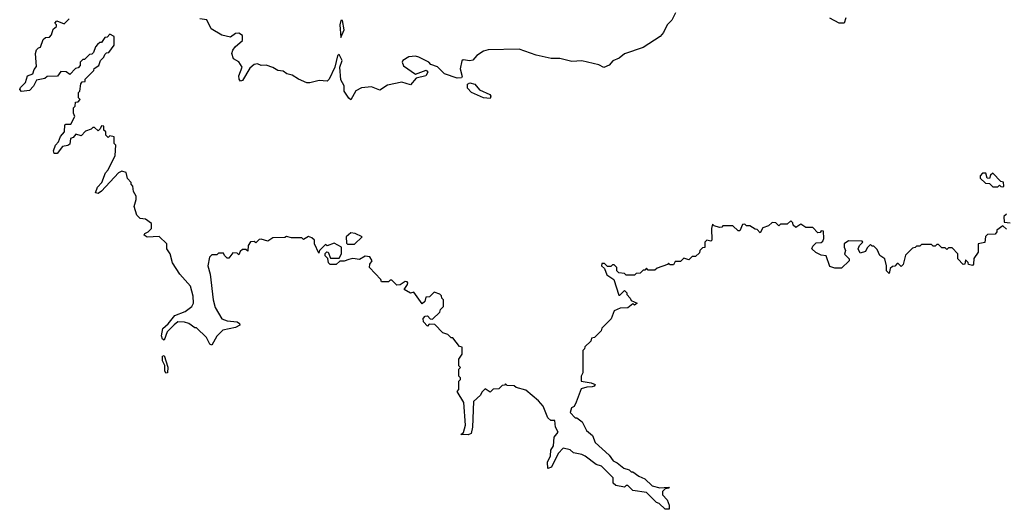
# Model space of a CAD drawing. Extents: x 2604950 to 2749250, y 940531 to 1028284.
# Tile 122 of 220: x 2705244 to 2711043, y 954520 to 957405. Entities that reach past the tile are written whole.
import ezdxf

# ---------------------------------------------------------------- set-up
doc = ezdxf.new("R2010")
doc.units = 0

msp = doc.modelspace()

# ---------------------------------------------------------------- linework, layer by layer
at = {"layer": '0CON05XD'}
for points in [[(2709107.3, 957445), (2709085, 957402.9), (2709058, 957375), (2709035, 957328.8), (2709015.8, 957305), (2708915, 957241.3), (2708806.9, 957203.1), (2708775, 957178.6), (2708738, 957162), (2708715, 957136.2), (2708685, 957122.5), (2708655, 957138.8), (2708555, 957162.7), (2708495, 957158.2), (2708425, 957176.7), (2708374.4, 957175.6), (2708285, 957196.8), (2708185, 957230.4), (2708002.1, 957227.9), (2707975, 957220), (2707935.6, 957194.4), (2707913.6, 957166.4), (2707895, 957162.5), (2707855, 957167.5), (2707847, 957163), (2707838.8, 957115), (2707849.4, 957070.6), (2707845, 957063.1), (2707819.7, 957059.7), (2707746.7, 957085), (2707705, 957128), (2707665, 957140), (2707652.5, 957155), (2707595, 957184), (2707575, 957190), (2707535, 957186.9), (2707500, 957165), (2707497.1, 957155), (2707503.8, 957133.8), (2707575, 957083.3), (2707637.5, 957107.5), (2707646.7, 957095), (2707635, 957073.3), (2707579.3, 957060.7), (2707545, 957021.2), (2707495, 957037.5), (2707410, 957020), (2707365, 956988.8), (2707315, 957010), (2707255.9, 957004.1), (2707224.1, 956985.9), (2707195, 956932.5), (2707181.7, 956941.7), (2707154.3, 956984.3), (2707153.8, 957015), (2707135, 957050), (2707130, 957125), (2707142, 957165), (2707125, 957200), (2707115, 957192.5), (2707100, 957125), (2707066.7, 957055), (2707055, 957042.5), (2707007, 957047), (2706953, 957033), (2706935, 957033.8), (2706885, 957054), (2706847.7, 957077.7), (2706816.1, 957086.1), (2706795, 957101.2), (2706765, 957106.2), (2706734.1, 957124.1), (2706695, 957137.5), (2706665, 957134.2), (2706645, 957144), (2706625, 957140.8), (2706600, 957120), (2706555, 957046.7), (2706545, 957043.3), (2706536.2, 957055), (2706534.2, 957075), (2706554, 957125), (2706535, 957156.2), (2706503.3, 957175), (2706494, 957205), (2706498.8, 957225), (2706513.3, 957245), (2706555, 957282.5), (2706555, 957312.5), (2706535, 957325.6), (2706515, 957322.9), (2706485, 957301.2), (2706435, 957314.3), (2706371.9, 957351.9), (2706345, 957403.3), (2706305, 957410)], [(2707181.7, 955991.7), (2707155, 955982.5), (2707128.3, 955981.7), (2707107, 955963), (2707073, 955963), (2707063, 955973), (2707058.3, 955998.3), (2707043, 956013), (2707043, 956027), (2707053, 956037), (2707060, 956035), (2707075, 956000), (2707125, 956000), (2707140, 956025), (2707140, 956065), (2707095, 956087.5), (2707055, 956072.5), (2707045, 956080), (2707010, 956045), (2707005, 956030), (2706980, 956085), (2706980, 956105), (2706965, 956120), (2706945, 956127.5), (2706915, 956110), (2706905, 956120), (2706845, 956120), (2706815, 956127.5), (2706805, 956122.5), (2706735, 956120), (2706705, 956100), (2706665, 956112.5), (2706655, 956110), (2706635, 956090), (2706625, 956097.5), (2706603, 956097), (2706590, 956075), (2706588.3, 956041.7), (2706575, 956050), (2706555, 956050), (2706541.7, 956038.3), (2706535, 956020), (2706525, 956030), (2706498.3, 956031.7), (2706475, 956000), (2706465, 956000), (2706450, 956015), (2706445, 956030), (2706415, 956030), (2706405, 956020), (2706375, 956020), (2706362.5, 956005), (2706352.5, 955955), (2706366.4, 955906.4), (2706383.8, 955755), (2706395, 955710), (2706435, 955642.5), (2706465, 955630), (2706523.9, 955623.9), (2706537.5, 955615), (2706540, 955605), (2706515, 955591.2), (2706440, 955575), (2706405, 955540), (2706375, 955487.5), (2706363.9, 955493.9), (2706343, 955533), (2706285, 955590), (2706275, 955590), (2706240, 955615), (2706215, 955623.3), (2706175, 955623.8), (2706153.6, 955606.4), (2706112, 955565), (2706095, 955517.5), (2706085, 955522.5), (2706078.6, 955541.4), (2706086.2, 955585), (2706118, 955612), (2706157.3, 955662.7), (2706217.5, 955685), (2706257.5, 955715), (2706266.7, 955735), (2706266.1, 955776.1), (2706250, 955835), (2706187.5, 955905), (2706143, 955973), (2706130, 956025), (2706110, 956055), (2706110, 956085), (2706065, 956127.5), (2705995, 956123.8), (2705977.5, 956135), (2705980, 956145), (2706000, 956155), (2706020, 956175), (2706020, 956205), (2705985, 956230), (2705953, 956233), (2705933.3, 956253.3), (2705917.5, 956305), (2705930, 956345), (2705930, 956365), (2705913, 956393), (2705910, 956425), (2705900, 956435), (2705900, 956445), (2705878.3, 956468.3), (2705870, 956505), (2705845, 956512.5), (2705825, 956502.5), (2705725.9, 956394.1), (2705705, 956380), (2705690, 956385), (2705701.7, 956418.3), (2705727.5, 956445), (2705748.3, 956501.7), (2705765, 956520), (2705806.7, 956605), (2705810, 956665), (2705800, 956675), (2705800, 956715), (2705775, 956720), (2705765, 956710), (2705750, 956725), (2705750, 956745), (2705740, 956755), (2705738.3, 956778.3), (2705725, 956780), (2705718.3, 956761.7), (2705705, 956750), (2705685, 956770), (2705675, 956770), (2705665, 956760), (2705631.7, 956748.3), (2705605, 956720), (2705575, 956730), (2705559.3, 956710.7), (2705542.5, 956705), (2705538.3, 956671.7), (2705526.7, 956663.3), (2705495, 956657.5), (2705465, 956617.5), (2705447.5, 956617.5), (2705443, 956633), (2705453.9, 956666.1), (2705472.5, 956685), (2705483.3, 956716.7), (2705507.5, 956745), (2705510, 956785), (2705515, 956790), (2705545, 956790), (2705567.5, 956835), (2705560, 956855), (2705560, 956885), (2705570, 956895), (2705571.7, 956918.3), (2705588.3, 956921.7), (2705600, 956935), (2705590, 956945), (2705590, 956975), (2705597, 956983), (2705603, 957027), (2705611.7, 957038.3), (2705628.3, 957041.7), (2705630, 957055), (2705680, 957105), (2705681.7, 957118.3), (2705710, 957135), (2705720, 957165), (2705740, 957185), (2705745, 957200), (2705755, 957210), (2705768.3, 957211.7), (2705800, 957255), (2705800, 957305), (2705775, 957320), (2705758.3, 957301.7), (2705745, 957300), (2705725, 957270), (2705715, 957270), (2705701.7, 957258.3), (2705690, 957245), (2705678.3, 957211.7), (2705668.3, 957201.7), (2705655, 957200), (2705625, 957170), (2705615, 957170), (2705600, 957155), (2705600, 957135), (2705588.3, 957121.7), (2705571.7, 957118.3), (2705538.3, 957081.7), (2705517, 957097), (2705485, 957100), (2705467, 957073), (2705405, 957070), (2705391.7, 957058.3), (2705342.3, 957047.7), (2705325.8, 957014.2), (2705302, 956988), (2705255, 956982.5), (2705243.6, 956993.6), (2705247.5, 957005), (2705277.5, 957035), (2705290, 957075), (2705320, 957085), (2705328.3, 957111.7), (2705341.7, 957128.3), (2705337.5, 957205), (2705343, 957227), (2705355, 957240), (2705367, 957243), (2705381.7, 957288.3), (2705395, 957300), (2705418.3, 957301.7), (2705430, 957315), (2705441.7, 957348.3), (2705460, 957365), (2705460, 957375), (2705450, 957385), (2705461.7, 957398.3), (2705505, 957380), (2705535, 957410)], [(2707135, 957300), (2707153.8, 957345), (2707145, 957400), (2707135, 957400), (2707130, 957375), (2707135, 957300)], [(2710110, 957415), (2710100, 957385), (2710093.6, 957383.6), (2710070, 957385), (2710015, 957413.3)], [(2708015, 956941.2), (2707975, 956944.2), (2707905, 956976.2), (2707882.1, 957002.1), (2707880.8, 957025), (2707895, 957032.9), (2707925, 957025.8), (2707951.4, 956991.4), (2708012, 956965), (2708019.2, 956955), (2708015, 956941.2)], [(2711035, 956420), (2711040, 956425), (2711038.3, 956448.3), (2711021.7, 956451.7), (2710975, 956500), (2710961.7, 956488.3), (2710955, 956470), (2710941.7, 956471.7), (2710935, 956500), (2710915, 956500), (2710900, 956485), (2710901.7, 956471.7), (2710931.7, 956441.7), (2710955, 956440), (2710975, 956420), (2711005, 956420), (2711015, 956430), (2711021.7, 956421.7), (2711035, 956420)], [(2711055, 956170), (2711035, 956190), (2711000, 956165), (2711000, 956155), (2710988.3, 956141.7), (2710945, 956140), (2710931.7, 956128.3), (2710928.3, 956091.7), (2710890, 956085), (2710890, 956035), (2710863, 955997), (2710862.5, 955965), (2710855, 955957.5), (2710831.7, 955961.7), (2710830, 955975), (2710815, 955990), (2710810, 955965), (2710801.7, 955961.7), (2710770, 955995), (2710770, 956025), (2710735, 956060), (2710715, 956060), (2710705, 956050), (2710695, 956060), (2710675, 956060), (2710655, 956080), (2710645, 956080), (2710635, 956070), (2710625, 956070), (2710615, 956080), (2710555, 956080), (2710545, 956070), (2710525, 956070), (2710518.3, 956061.7), (2710501.7, 956058.3), (2710461.7, 956018.3), (2710448.3, 955961.7), (2710435, 955950), (2710418.3, 955968.3), (2710411.7, 955968.3), (2710398.3, 955951.7), (2710385, 955950), (2710371.7, 955938.3), (2710365, 955910), (2710350, 955925), (2710350, 955955), (2710340, 955995), (2710310, 956015), (2710295, 956050), (2710275, 956070), (2710265, 956070), (2710255, 956080), (2710235, 956060), (2710225, 956040), (2710195, 956030), (2710182.5, 956055), (2710190, 956075), (2710210, 956095), (2710205, 956100), (2710125, 956102.5), (2710100, 956085), (2710100, 956065), (2710107.5, 956045), (2710102.5, 956022.5), (2710130, 955995), (2710130, 955985), (2710085, 955940), (2710045, 955940), (2710015, 955950), (2709993, 956013), (2709965, 956017.5), (2709933, 956033), (2709910, 956055), (2709915, 956070), (2709935, 956090), (2709965, 956092.5), (2709975, 956100), (2709980, 956115), (2709978.3, 956158.3), (2709965, 956160), (2709958.3, 956151.7), (2709945, 956150), (2709915, 956180), (2709875, 956180), (2709845, 956200), (2709815, 956180), (2709800, 956195), (2709798.3, 956208.3), (2709785, 956220), (2709765, 956200), (2709725, 956200), (2709715, 956190), (2709698.3, 956208.3), (2709675, 956210), (2709655, 956190), (2709621.7, 956178.3), (2709605, 956150), (2709588.3, 956168.3), (2709575, 956170), (2709545, 956190), (2709525, 956190), (2709515, 956200), (2709501.7, 956198.3), (2709485, 956160), (2709475, 956160), (2709445, 956190), (2709385, 956190), (2709378.3, 956181.7), (2709365, 956180), (2709335, 956190), (2709325, 956200), (2709317.5, 956175), (2709320, 956105), (2709315, 956100), (2709290, 956105), (2709280, 956095), (2709278.3, 956061.7), (2709265, 956060), (2709250, 956045), (2709248.3, 956031.7), (2709225, 956010), (2709205, 956010), (2709185, 955990), (2709155, 956000), (2709135, 955980), (2709105, 955980), (2709095, 955960), (2709075, 955960), (2709065, 955970), (2709058.3, 955961.7), (2708998.3, 955941.7), (2708985, 955930), (2708945, 955930), (2708935, 955940), (2708925, 955930), (2708915, 955930), (2708898.3, 955911.7), (2708875, 955910), (2708865, 955900), (2708815, 955900), (2708805, 955910), (2708773, 955913), (2708760, 955925), (2708760, 955945), (2708745, 955960), (2708735, 955960), (2708725, 955950), (2708705, 955950), (2708688.3, 955968.3), (2708671.7, 955968.3), (2708670, 955955), (2708688.3, 955938.3), (2708701.7, 955901.7), (2708743.6, 955873.6), (2708771.7, 955781.7), (2708778.3, 955781.7), (2708805, 955810), (2708820, 955795), (2708820, 955785), (2708840, 955765), (2708845, 955750), (2708880, 955735), (2708865, 955722.5), (2708855, 955730), (2708825, 955707.5), (2708780, 955705), (2708745, 955690), (2708728.3, 955641.7), (2708671.7, 955588.3), (2708668.3, 955571.7), (2708628.3, 955531.7), (2708611.7, 955528.3), (2708608.3, 955511.7), (2708571.7, 955478.3), (2708570, 955465), (2708560, 955455), (2708560, 955325), (2708550, 955305), (2708550, 955275), (2708610, 955265), (2708632.5, 955255), (2708626.7, 955245), (2708615, 955240.8), (2708585, 955240), (2708550.8, 955229.2), (2708521.7, 955151.7), (2708510, 955125), (2708493, 955117), (2708485, 955090), (2708515, 955060), (2708525, 955060), (2708556.4, 955036.4), (2708582.5, 954985), (2708617.5, 954955), (2708633.6, 954913.6), (2708715, 954840), (2708740, 954805), (2708763.6, 954793.6), (2708801.7, 954761.7), (2708832.5, 954752.5), (2708845, 954740), (2708855, 954740), (2708890, 954715), (2708925, 954700), (2708968.3, 954658.3), (2709015, 954647.5), (2709065, 954650), (2709070, 954645), (2709045, 954640), (2709030, 954625), (2709030, 954605), (2709057.5, 954575), (2709070, 954545), (2709068.3, 954521.7), (2709045, 954520), (2709010, 954555), (2708995, 954560), (2708935, 954620), (2708855, 954630), (2708825, 954660), (2708815, 954660), (2708805, 954650), (2708755, 954660), (2708740, 954675), (2708740, 954705), (2708670, 954775), (2708640, 954785), (2708575, 954832.5), (2708555, 954842.5), (2708505, 954852.5), (2708485, 954870), (2708445, 954880), (2708415, 954848.8), (2708375, 954767.5), (2708355, 954760), (2708352.4, 954797.6), (2708370, 954835), (2708371.3, 954868.7), (2708387.1, 954895), (2708391.5, 954945), (2708414.4, 954975), (2708400, 955005), (2708395, 955042.5), (2708373, 955043), (2708355, 955060), (2708327, 955127), (2708299.3, 955159.3), (2708225, 955222.5), (2708168.3, 955238.3), (2708157, 955247), (2708115, 955250), (2708105, 955260), (2708098.3, 955251.7), (2708085, 955250), (2708065, 955230), (2708031.7, 955228.3), (2708015, 955210), (2707985, 955230), (2707965, 955210), (2707958.3, 955191.7), (2707917.5, 955155), (2707911.2, 955005), (2707902.5, 954967.5), (2707885, 954958.8), (2707841.7, 954961.7), (2707858.3, 954971.7), (2707868.8, 955015), (2707859.3, 955149.3), (2707820, 955215), (2707830, 955225), (2707830, 955275), (2707840, 955285), (2707840, 955295), (2707830, 955305), (2707830, 955345), (2707840, 955355), (2707830, 955365), (2707830, 955405), (2707850, 955435), (2707850, 955475), (2707835, 955480), (2707795, 955530), (2707785, 955530), (2707765, 955550), (2707735, 955560), (2707688.3, 955608.3), (2707655, 955610), (2707645, 955600), (2707622.5, 955625), (2707620, 955645), (2707631.7, 955658.3), (2707645, 955660), (2707661.7, 955641.7), (2707675, 955640), (2707718.3, 955681.7), (2707721.7, 955698.3), (2707740, 955715), (2707740, 955755), (2707730, 955765), (2707728.3, 955778.3), (2707718.3, 955788.3), (2707685, 955800), (2707658.3, 955771.7), (2707635, 955770), (2707630, 955745), (2707615, 955730), (2707565, 955800), (2707545, 955793.3), (2707507.5, 955815), (2707527.5, 955845), (2707530, 955855), (2707525, 955860), (2707515, 955862.5), (2707485, 955842.5), (2707465, 955840), (2707435, 955870), (2707425, 955870), (2707415, 955860), (2707375, 955860), (2707370, 955875), (2707303.3, 955945), (2707306.7, 955965), (2707320, 955985), (2707305, 956007.5), (2707278.3, 956011.7), (2707245, 955992.5), (2707205, 955997.5), (2707181.7, 955991.7)], [(2711055, 956260), (2711040, 956245), (2711041.7, 956211.7), (2711078.3, 956208.3)], [(2707215, 956082.5), (2707260, 956125), (2707220, 956145), (2707195, 956148.8), (2707166.7, 956125), (2707168.3, 956088.3), (2707175, 956082.5), (2707215, 956082.5)], [(2706105, 955322.5), (2706098.9, 955335), (2706098, 955368), (2706084.5, 955395), (2706085, 955422.5), (2706095, 955426.2), (2706116.9, 955356.9), (2706115, 955324), (2706105, 955322.5)]]:
    msp.add_lwpolyline(points, dxfattribs=at)

doc.saveas('drawing.dxf')
